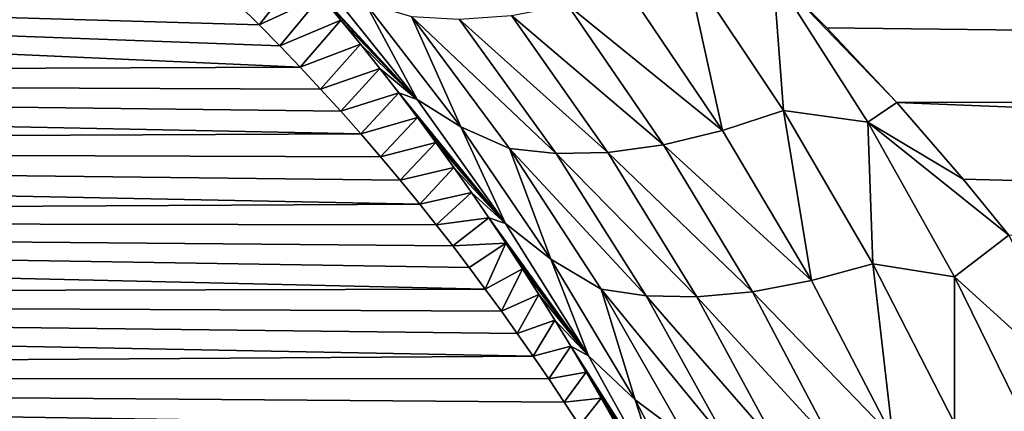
# Model space of a CAD drawing. Header units: metres. Extents: x -36 to 82, y -104 to 104.
# Tile 107 of 245: x 6.94 to 13.33, y 10.83 to 13.37. Entities that reach past the tile are written whole.
import ezdxf

# ---------------------------------------------------------------- set-up
doc = ezdxf.new("R2010")
doc.units = ezdxf.units.M
doc.layers.add('solid_FIT-SHOWER-153_SW0001', color=7, linetype='CONTINUOUS')

msp = doc.modelspace()

# ---------------------------------------------------------------- linework, layer by layer
at = {"layer": 'solid_FIT-SHOWER-153_SW0001'}
for points in [[(-14.693651, 42.661289, 16.90811), (-14.693445, 0, 16.90811), (14.693646, 42.661285, 16.90811)], [(-14.693445, 0, 16.90811), (14.69341, 0.000001, 16.90811), (14.693646, 42.661285, 16.90811)], [(11.199773, 14.254218, -23.595568), (46.5, 14.256733, -23.593277), (46.5, 12.916059, -24.68783)], [(11.698185, 13.794284, -23.991444), (11.199773, 14.254218, -23.595568), (46.5, 12.916059, -24.68783)], [(8.75973, 13.065494, -31.5), (-8.824956, 12.998055, -31.5), (-7.995866, 13.817869, -31.5)], [(8.626988, 13.204089, -31.5), (8.75973, 13.065494, -31.5), (-7.995866, 13.817869, -31.5)], [(8.493401, 13.340139, -31.5), (8.626988, 13.204089, -31.5), (-7.995866, 13.817869, -31.5)], [(8.35904, 13.473681, -31.5), (8.493401, 13.340139, -31.5), (-7.995866, 13.817869, -31.5)], [(11.825944, 13.670879, -24.093885), (11.698185, 13.794284, -23.991444), (46.5, 12.916059, -24.68783)], [(11.498756, 12.654797, -25.089735), (10.87209, 13.583476, -24.296799), (11.261088, 13.736691, -24.06728)], [(11.893764, 12.785414, -24.856531), (11.261088, 13.736691, -24.06728), (11.825944, 13.670879, -24.093885)], [(11.498756, 12.654797, -25.089735), (11.261088, 13.736691, -24.06728), (11.893764, 12.785414, -24.856531)], [(8.760334, 13.680737, -26.59516), (8.493401, 13.340139, -31.5), (8.35904, 13.473681, -31.5)], [(8.760334, 13.680737, -26.59516), (8.892493, 13.526918, -26.756083), (8.493401, 13.340139, -31.5)], [(9.518159, 12.857544, -26.937439), (8.892493, 13.526918, -26.756083), (8.760334, 13.680737, -26.59516)], [(8.912926, 13.612434, -26.182964), (9.518159, 12.857544, -26.937439), (8.760334, 13.680737, -26.59516)], [(12.174246, 13.321998, -24.375259), (11.825944, 13.670879, -24.093885), (46.5, 12.916059, -24.68783)], [(12.627952, 12.837073, -24.747017), (11.825944, 13.670879, -24.093885), (12.174246, 13.321998, -24.375259)], [(12.439837, 12.709065, -24.851696), (11.825944, 13.670879, -24.093885), (12.627952, 12.837073, -24.747017)], [(11.893764, 12.785414, -24.856531), (11.825944, 13.670879, -24.093885), (12.439837, 12.709065, -24.851696)], [(9.180431, 13.484565, -25.862118), (9.518159, 12.857544, -26.937439), (8.912926, 13.612434, -26.182964)], [(10.492015, 13.471111, -24.565205), (10.87209, 13.583476, -24.296799), (11.498756, 12.654797, -25.089735)], [(8.892493, 13.526918, -26.756083), (8.626988, 13.204089, -31.5), (8.493401, 13.340139, -31.5)], [(8.892493, 13.526918, -26.756083), (9.022381, 13.371833, -26.91486), (8.626988, 13.204089, -31.5)], [(9.518159, 12.857544, -26.937439), (9.022381, 13.371833, -26.91486), (8.892493, 13.526918, -26.756083)], [(9.180431, 13.484565, -25.862118), (9.801476, 12.679167, -26.64702), (9.518159, 12.857544, -26.937439)], [(9.48179, 13.393991, -25.540373), (9.801476, 12.679167, -26.64702), (9.180431, 13.484565, -25.862118)], [(10.128968, 13.40201, -24.866764), (10.492015, 13.471111, -24.565205), (11.115979, 12.563672, -25.362322)], [(11.115979, 12.563672, -25.362322), (10.492015, 13.471111, -24.565205), (11.498756, 12.654797, -25.089735)], [(9.022381, 13.371833, -26.91486), (8.75973, 13.065494, -31.5), (8.626988, 13.204089, -31.5)], [(9.022381, 13.371833, -26.91486), (9.150019, 13.215519, -27.071491), (8.75973, 13.065494, -31.5)], [(9.518159, 12.857544, -26.937439), (9.150019, 13.215519, -27.071491), (9.022381, 13.371833, -26.91486)], [(9.48179, 13.393991, -25.540373), (10.117379, 12.538035, -26.35207), (9.801476, 12.679167, -26.64702)], [(10.418808, 12.505972, -26.001038), (10.117379, 12.538035, -26.35207), (9.48179, 13.393991, -25.540373)], [(10.418808, 12.505972, -26.001038), (9.48179, 13.393991, -25.540373), (9.790232, 13.37673, -25.194429)], [(9.790232, 13.37673, -25.194429), (10.128968, 13.40201, -24.866764), (10.753597, 12.514003, -25.668474)], [(10.418808, 12.505972, -26.001038), (9.790232, 13.37673, -25.194429), (10.753597, 12.514003, -25.668474)], [(10.753597, 12.514003, -25.668474), (10.128968, 13.40201, -24.866764), (11.115979, 12.563672, -25.362322)], [(12.627952, 12.837073, -24.747017), (12.174246, 13.321998, -24.375259), (46.5, 12.916059, -24.68783)], [(9.150019, 13.215519, -27.071491), (8.891551, 12.924316, -31.5), (8.75973, 13.065494, -31.5)], [(9.150019, 13.215519, -27.071491), (9.275429, 13.058016, -27.225977), (8.891551, 12.924316, -31.5)], [(9.518159, 12.857544, -26.937439), (9.275429, 13.058016, -27.225977), (9.150019, 13.215519, -27.071491)], [(8.75973, 13.065494, -31.5), (8.891551, 12.924316, -31.5), (-8.824956, 12.998055, -31.5)], [(9.275429, 13.058016, -27.225977), (9.022374, 12.780521, -31.5), (8.891551, 12.924316, -31.5)], [(9.275429, 13.058016, -27.225977), (9.398631, 12.899358, -27.378328), (9.022374, 12.780521, -31.5)], [(9.518159, 12.857544, -26.937439), (9.398631, 12.899358, -27.378328), (9.275429, 13.058016, -27.225977)], [(9.152126, 12.634072, -31.5), (-9.224404, 12.550301, -31.5), (-8.824956, 12.998055, -31.5)], [(9.022374, 12.780521, -31.5), (9.152126, 12.634072, -31.5), (-8.824956, 12.998055, -31.5)], [(8.891551, 12.924316, -31.5), (9.022374, 12.780521, -31.5), (-8.824956, 12.998055, -31.5)], [(9.398631, 12.899358, -27.378328), (9.152126, 12.634072, -31.5), (9.022374, 12.780521, -31.5)], [(9.398631, 12.899358, -27.378328), (9.519655, 12.739559, -27.528656), (9.152126, 12.634072, -31.5)], [(10.090743, 12.051631, -27.664995), (9.519655, 12.739559, -27.528656), (9.398631, 12.899358, -27.378328)], [(9.518159, 12.857544, -26.937439), (10.090743, 12.051631, -27.664995), (9.398631, 12.899358, -27.378328)], [(12.627952, 12.837073, -24.747017), (46.5, 12.916059, -24.68783), (46.5, 11.491539, -25.671227)], [(9.801476, 12.679167, -26.64702), (10.090743, 12.051631, -27.664995), (9.518159, 12.857544, -26.937439)], [(12.439837, 12.709065, -24.851696), (12.627952, 12.837073, -24.747017), (13.0593, 12.339243, -25.106621)], [(13.0593, 12.339243, -25.106621), (12.627952, 12.837073, -24.747017), (46.5, 11.491539, -25.671227)], [(12.074976, 11.682135, -25.843044), (11.498756, 12.654797, -25.089735), (11.893764, 12.785414, -24.856531)], [(12.47367, 11.791874, -25.6054), (11.893764, 12.785414, -24.856531), (12.439837, 12.709065, -24.851696)], [(12.074976, 11.682135, -25.843044), (11.893764, 12.785414, -24.856531), (12.47367, 11.791874, -25.6054)], [(9.519655, 12.739559, -27.528656), (9.280731, 12.484932, -31.5), (9.152126, 12.634072, -31.5)], [(9.519655, 12.739559, -27.528656), (9.638517, 12.578662, -27.676937), (9.280731, 12.484932, -31.5)], [(10.090743, 12.051631, -27.664995), (9.638517, 12.578662, -27.676937), (9.519655, 12.739559, -27.528656)], [(12.439837, 12.709065, -24.851696), (13.0593, 12.339243, -25.106621), (13.35438, 11.976604, -25.355278)], [(13.001427, 11.706594, -25.570229), (12.439837, 12.709065, -24.851696), (13.35438, 11.976604, -25.355278)], [(12.47367, 11.791874, -25.6054), (12.439837, 12.709065, -24.851696), (13.001427, 11.706594, -25.570229)], [(9.801476, 12.679167, -26.64702), (10.385192, 11.82064, -27.400621), (10.090743, 12.051631, -27.664995)], [(10.117379, 12.538035, -26.35207), (10.385192, 11.82064, -27.400621), (9.801476, 12.679167, -26.64702)], [(11.115979, 12.563672, -25.362322), (11.498756, 12.654797, -25.089735), (12.074976, 11.682135, -25.843044)], [(9.152126, 12.634072, -31.5), (9.280731, 12.484932, -31.5), (-9.224404, 12.550301, -31.5)], [(9.534198, 12.178433, -31.5), (-9.614797, 12.077092, -31.5), (-9.224404, 12.550301, -31.5)], [(9.408113, 12.333064, -31.5), (9.534198, 12.178433, -31.5), (-9.224404, 12.550301, -31.5)], [(9.280731, 12.484932, -31.5), (9.408113, 12.333064, -31.5), (-9.224404, 12.550301, -31.5)], [(9.638517, 12.578662, -27.676937), (9.408113, 12.333064, -31.5), (9.280731, 12.484932, -31.5)], [(9.638517, 12.578662, -27.676937), (9.755233, 12.416716, -27.823116), (9.408113, 12.333064, -31.5)], [(10.090743, 12.051631, -27.664995), (9.755233, 12.416716, -27.823116), (9.638517, 12.578662, -27.676937)], [(10.117379, 12.538035, -26.35207), (10.710708, 11.627506, -27.127998), (10.385192, 11.82064, -27.400621)], [(11.003325, 11.583728, -26.77083), (10.710708, 11.627506, -27.127998), (10.117379, 12.538035, -26.35207)], [(11.003325, 11.583728, -26.77083), (10.117379, 12.538035, -26.35207), (10.418808, 12.505972, -26.001038)], [(10.753597, 12.514003, -25.668474), (11.115979, 12.563672, -25.362322), (11.691752, 11.610109, -26.120674)], [(11.691752, 11.610109, -26.120674), (11.115979, 12.563672, -25.362322), (12.074976, 11.682135, -25.843044)], [(10.418808, 12.505972, -26.001038), (10.753597, 12.514003, -25.668474), (11.332179, 11.577349, -26.432364)], [(11.003325, 11.583728, -26.77083), (10.418808, 12.505972, -26.001038), (11.332179, 11.577349, -26.432364)], [(11.332179, 11.577349, -26.432364), (10.753597, 12.514003, -25.668474), (11.691752, 11.610109, -26.120674)], [(9.755233, 12.416716, -27.823116), (9.534198, 12.178433, -31.5), (9.408113, 12.333064, -31.5)], [(9.755233, 12.416716, -27.823116), (9.869816, 12.253769, -27.967138), (9.534198, 12.178433, -31.5)], [(10.090743, 12.051631, -27.664995), (9.869816, 12.253769, -27.967138), (9.755233, 12.416716, -27.823116)], [(13.35438, 11.976604, -25.355278), (13.0593, 12.339243, -25.106621), (46.5, 11.491539, -25.671227)], [(9.869816, 12.253769, -27.967138), (9.641431, 12.043664, -31.5), (9.534198, 12.178433, -31.5)], [(9.869816, 12.253769, -27.967138), (9.982282, 12.089871, -28.108948), (9.641431, 12.043664, -31.5)], [(10.090743, 12.051631, -27.664995), (9.982282, 12.089871, -28.108948), (9.869816, 12.253769, -27.967138)], [(9.534198, 12.178433, -31.5), (9.641431, 12.043664, -31.5), (-9.614797, 12.077092, -31.5)], [(9.959306, 11.627178, -31.5), (-9.99577, 11.57851, -31.5), (-9.614797, 12.077092, -31.5)], [(9.854069, 11.768009, -31.5), (9.959306, 11.627178, -31.5), (-9.614797, 12.077092, -31.5)], [(9.748083, 11.906847, -31.5), (9.854069, 11.768009, -31.5), (-9.614797, 12.077092, -31.5)], [(9.641431, 12.043664, -31.5), (9.748083, 11.906847, -31.5), (-9.614797, 12.077092, -31.5)], [(9.982282, 12.089871, -28.108948), (9.748083, 11.906847, -31.5), (9.641431, 12.043664, -31.5)], [(9.982282, 12.089871, -28.108948), (10.092645, 11.925073, -28.248487), (9.748083, 11.906847, -31.5)], [(10.629518, 11.194602, -28.359486), (10.092645, 11.925073, -28.248487), (9.982282, 12.089871, -28.108948)], [(10.090743, 12.051631, -27.664995), (10.629518, 11.194602, -28.359486), (9.982282, 12.089871, -28.108948)], [(10.385192, 11.82064, -27.400621), (10.629518, 11.194602, -28.359486), (10.090743, 12.051631, -27.664995)], [(13.001427, 11.706594, -25.570229), (13.35438, 11.976604, -25.355278), (13.881739, 10.90887, -26.034628)], [(10.092645, 11.925073, -28.248487), (9.854069, 11.768009, -31.5), (9.748083, 11.906847, -31.5)], [(10.092645, 11.925073, -28.248487), (9.959306, 11.627178, -31.5), (9.854069, 11.768009, -31.5)], [(10.092645, 11.925073, -28.248487), (10.20092, 11.75942, -28.385704), (9.959306, 11.627178, -31.5)], [(10.629518, 11.194602, -28.359486), (10.20092, 11.75942, -28.385704), (10.092645, 11.925073, -28.248487)], [(10.385192, 11.82064, -27.400621), (10.930621, 10.909004, -28.116095), (10.629518, 11.194602, -28.359486)], [(10.710708, 11.627506, -27.127998), (10.930621, 10.909004, -28.116095), (10.385192, 11.82064, -27.400621)], [(10.20092, 11.75942, -28.385704), (10.063709, 11.484383, -31.5), (9.959306, 11.627178, -31.5)], [(10.20092, 11.75942, -28.385704), (10.307125, 11.592962, -28.520542), (10.063709, 11.484383, -31.5)], [(10.629518, 11.194602, -28.359486), (10.307125, 11.592962, -28.520542), (10.20092, 11.75942, -28.385704)], [(12.602108, 10.666183, -26.550344), (12.074976, 11.682135, -25.843044), (12.47367, 11.791874, -25.6054)], [(13.002571, 10.756915, -26.307707), (12.47367, 11.791874, -25.6054), (13.001427, 11.706594, -25.570229)], [(12.602108, 10.666183, -26.550344), (12.47367, 11.791874, -25.6054), (13.002571, 10.756915, -26.307707)], [(13.512622, 10.666137, -26.242535), (13.001427, 11.706594, -25.570229), (13.881739, 10.90887, -26.034628)], [(13.002571, 10.756915, -26.307707), (13.001427, 11.706594, -25.570229), (13.512622, 10.666137, -26.242535)], [(9.959306, 11.627178, -31.5), (10.063709, 11.484383, -31.5), (-9.99577, 11.57851, -31.5)], [(10.710708, 11.627506, -27.127998), (11.261126, 10.662578, -27.860714), (10.930621, 10.909004, -28.116095)], [(11.543674, 10.610279, -27.496653), (11.261126, 10.662578, -27.860714), (10.710708, 11.627506, -27.127998)], [(11.543674, 10.610279, -27.496653), (10.710708, 11.627506, -27.127998), (11.003325, 11.583728, -26.77083)], [(11.691752, 11.610109, -26.120674), (12.074976, 11.682135, -25.843044), (12.602108, 10.666183, -26.550344)], [(10.269677, 11.193008, -31.5), (-10.363767, 11.055336, -31.5), (-9.99577, 11.57851, -31.5)], [(10.167194, 11.33965, -31.5), (10.269677, 11.193008, -31.5), (-9.99577, 11.57851, -31.5)], [(10.063709, 11.484383, -31.5), (10.167194, 11.33965, -31.5), (-9.99577, 11.57851, -31.5)], [(10.307125, 11.592962, -28.520542), (10.167194, 11.33965, -31.5), (10.063709, 11.484383, -31.5)], [(10.307125, 11.592962, -28.520542), (10.411273, 11.425747, -28.652945), (10.167194, 11.33965, -31.5)], [(10.629518, 11.194602, -28.359486), (10.411273, 11.425747, -28.652945), (10.307125, 11.592962, -28.520542)], [(11.003325, 11.583728, -26.77083), (11.332179, 11.577349, -26.432364), (11.865128, 10.592455, -27.15155)], [(11.543674, 10.610279, -27.496653), (11.003325, 11.583728, -26.77083), (11.865128, 10.592455, -27.15155)], [(11.332179, 11.577349, -26.432364), (11.691752, 11.610109, -26.120674), (12.220243, 10.610965, -26.833641)], [(11.865128, 10.592455, -27.15155), (11.332179, 11.577349, -26.432364), (12.220243, 10.610965, -26.833641)], [(12.220243, 10.610965, -26.833641), (11.691752, 11.610109, -26.120674), (12.602108, 10.666183, -26.550344)], [(10.411273, 11.425747, -28.652945), (10.269677, 11.193008, -31.5), (10.167194, 11.33965, -31.5)], [(10.411273, 11.425747, -28.652945), (10.513385, 11.257812, -28.782904), (10.269677, 11.193008, -31.5)], [(10.629518, 11.194602, -28.359486), (10.513385, 11.257812, -28.782904), (10.411273, 11.425747, -28.652945)], [(10.513385, 11.257812, -28.782904), (10.371075, 11.044485, -31.5), (10.269677, 11.193008, -31.5)], [(10.513385, 11.257812, -28.782904), (10.613482, 11.08917, -28.9105), (10.371075, 11.044485, -31.5)], [(11.132641, 10.286823, -29.014879), (10.613482, 11.08917, -28.9105), (10.513385, 11.257812, -28.782904)], [(10.629518, 11.194602, -28.359486), (11.132641, 10.286823, -29.014879), (10.513385, 11.257812, -28.782904)], [(10.269677, 11.193008, -31.5), (10.371075, 11.044485, -31.5), (-10.363767, 11.055336, -31.5)], [(10.930621, 10.909004, -28.116095), (11.132641, 10.286823, -29.014879), (10.629518, 11.194602, -28.359486)], [(10.667908, 10.587904, -31.5), (-10.717196, 10.507641, -31.5), (-10.363767, 11.055336, -31.5)], [(10.570273, 10.741905, -31.5), (10.667908, 10.587904, -31.5), (-10.363767, 11.055336, -31.5)], [(10.471301, 10.894108, -31.5), (10.570273, 10.741905, -31.5), (-10.363767, 11.055336, -31.5)], [(10.371075, 11.044485, -31.5), (10.471301, 10.894108, -31.5), (-10.363767, 11.055336, -31.5)], [(10.613482, 11.08917, -28.9105), (10.471301, 10.894108, -31.5), (10.371075, 11.044485, -31.5)], [(10.613482, 11.08917, -28.9105), (10.711583, 10.919851, -29.035749), (10.471301, 10.894108, -31.5)], [(11.132641, 10.286823, -29.014879), (10.711583, 10.919851, -29.035749), (10.613482, 11.08917, -28.9105)], [(10.711583, 10.919851, -29.035749), (10.570273, 10.741905, -31.5), (10.471301, 10.894108, -31.5)], [(10.711583, 10.919851, -29.035749), (10.807705, 10.749889, -29.15867), (10.570273, 10.741905, -31.5)], [(11.132641, 10.286823, -29.014879), (10.807705, 10.749889, -29.15867), (10.711583, 10.919851, -29.035749)], [(10.930621, 10.909004, -28.116095), (11.435912, 9.944874, -28.786753), (11.132641, 10.286823, -29.014879)], [(11.261126, 10.662578, -27.860714), (11.435912, 9.944874, -28.786753), (10.930621, 10.909004, -28.116095)]]:
    msp.add_3dface(points, dxfattribs=at)

doc.saveas('drawing.dxf')
